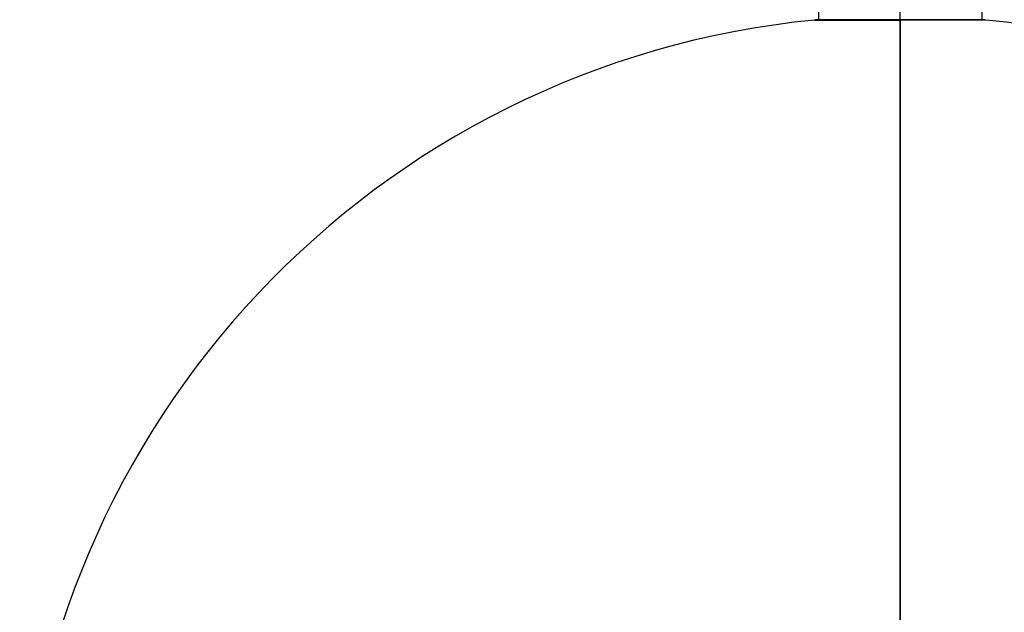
# Model space of a CAD drawing. Header units: millimetres. Extents: x -677 to 676, y -937 to 2.
# Tile 15 of 18: x 555 to 615, y -865 to -828. Entities that reach past the tile are written whole.
import ezdxf

# ---------------------------------------------------------------- set-up
doc = ezdxf.new("R2010")
doc.units = ezdxf.units.MM
doc.header["$MEASUREMENT"] = 0
doc.layers.add('Predefinito', color=7, linetype='Continuous', true_color=0xff0200)

msp = doc.modelspace()

# ---------------------------------------------------------------- linework, layer by layer
at = {"layer": 'Predefinito'}
for p, q in [((604, -828.459), (604, -291.1)), ((609, -828.459, 5), (609, -291.1, 5)), ((614, -291.1), (614, -828.459))]:
    msp.add_line(p, q, dxfattribs=at)
for start, end in [(95.57924, 177.93054), (95.31277, 95.57924), (84.42076, 84.68723)]:
    msp.add_arc((609, -882.228), 54, start, end, dxfattribs=at)
at = {"layer": 'Predefinito', "extrusion": (0, 1, 0)}
msp.add_arc((-609, 0, -828.483), 5.25, 0, 90, dxfattribs=at)
at = {"layer": 'Predefinito', "extrusion": (3.17765e-43, 1, 3.17765e-43)}
msp.add_arc((-609, 0, -828.483), 5.25, 270, 360, dxfattribs=at)
at = {"layer": 'Predefinito', "extrusion": (2.59206e-12, 1, 1.29603e-12)}
msp.add_arc((-609, 0, -828.459), 5, 270, 0, dxfattribs=at)
at = {"layer": 'Predefinito', "extrusion": (-3.00133e-12, 1, 3.47882e-12)}
msp.add_arc((-609, 0, -828.459), 5, 0, 90, dxfattribs=at)
at = {"layer": 'Predefinito', "extrusion": (-2.59206e-12, 1, 1.09139e-12)}
msp.add_arc((-609, 0, -828.459), 5, 180, 270, dxfattribs=at)
at = {"layer": 'Predefinito', "extrusion": (1.61435e-12, 1, 2.31921e-12)}
msp.add_arc((-609, 0, -828.459), 5, 90, 180, dxfattribs=at)
at = {"layer": 'Predefinito', "extrusion": (1, 0, 0)}
for start, end in [(354.42076, 354.68723), (5.31277, 5.57924), (5.57924, 87.93054), (272.06946, 354.42076)]:
    msp.add_arc((-882.228, 0, 609), 54, start, end, dxfattribs=at)
at = {"layer": 'Predefinito', "extrusion": (1.42175e-55, 1, -1.42175e-55)}
msp.add_arc((-609, 0, -828.483), 5.25, 180, 270, dxfattribs=at)
at = {"layer": 'Predefinito', "extrusion": (-1.25216e-09, 1.33132e-09, 1)}
msp.add_arc((609, -882.228, 0), 54, 2.06946, 84.42076, dxfattribs=at)

doc.saveas('drawing.dxf')
